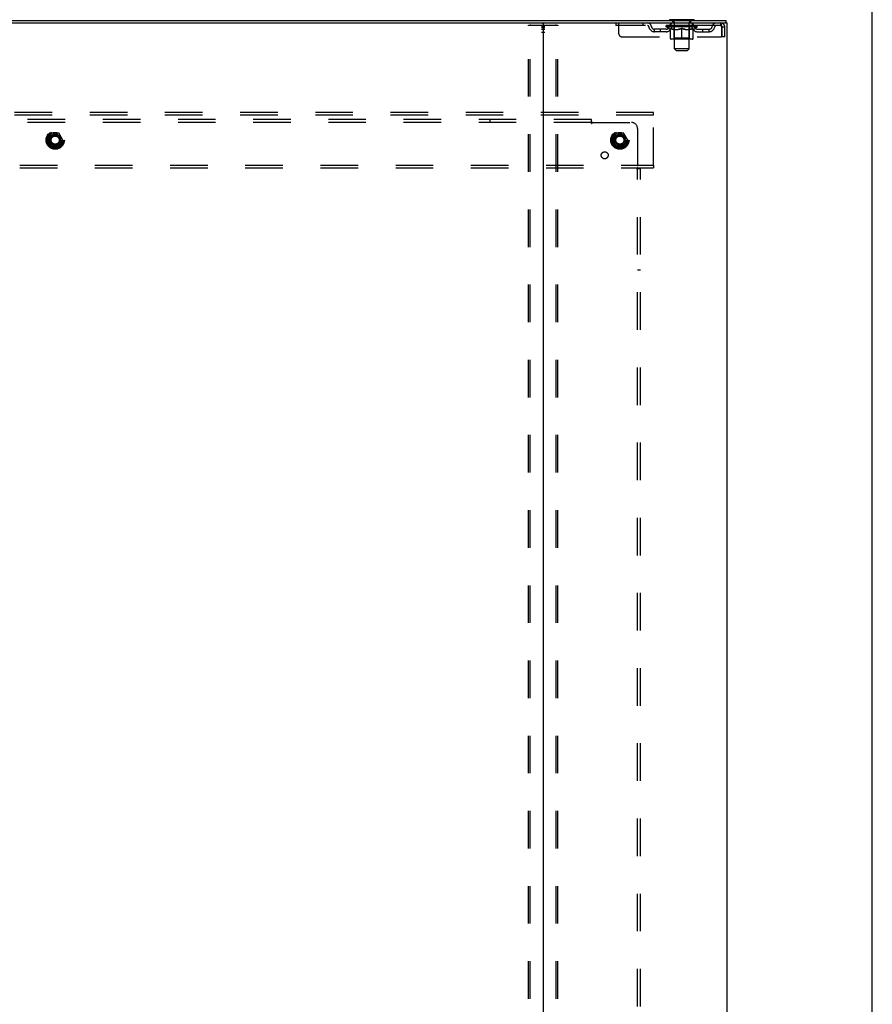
# Model space of a CAD drawing. Header units: inches. Extents: x 0 to 278, y 0 to 180.
# Tile 75 of 76: x 244 to 278, y 94 to 134. Entities that reach past the tile are written whole.
import ezdxf

# ---------------------------------------------------------------- set-up
doc = ezdxf.new("R2010")
doc.units = ezdxf.units.IN
doc.header["$LTSCALE"] = 15.310625
doc.header["$MEASUREMENT"] = 0
doc.linetypes.add('DOT', pattern=[0.2, 0.1, -0.1])
doc.linetypes.add('HIDDEN', pattern=[0.2, 0.1, -0.1])
doc.layers.get('0').update_dxf_attribs({"linetype": 'CONTINUOUS'})
for name, color, linetype in [('DEFAULT_2', 8, 'HIDDEN'), ('SUBPANEL', 7, 'CONTINUOUS'), ('WITNESSMARKS', 7, 'CONTINUOUS')]:
    doc.layers.add(name, color=color, linetype=linetype)

msp = doc.modelspace()

# ---------------------------------------------------------------- linework, layer by layer
at = {"color": 7, "linetype": 'Continuous'}
for p, q in [((278.375, 0), (278.375, 180.125)), ((202.179, 134.351), (265.009, 134.351)), ((270.115, 134.485), (270.115, 134.455)), ((271.115, 134.485), (270.115, 134.485)), ((271.115, 134.485), (271.115, 134.455)), ((272.408, 134.351), (272.379, 134.351)), ((272.417, 134.351), (272.417, 134.455))]:
    msp.add_line(p, q, dxfattribs=at)
at = {"color": 3, "linetype": 'Continuous'}
for p, q in [((194.771, 134.455), (272.417, 134.455)), ((265.009, 134.351), (272.379, 134.351)), ((272.408, 134.351), (272.469, 134.351)), ((272.469, 48.559), (272.469, 134.351)), ((264.969, 134.311), (264.969, 48.599))]:
    msp.add_line(p, q, dxfattribs=at)
at = {"color": 7, "linetype": 'Continuous'}
msp.add_arc((264.929, 134.311), 0.04, 0, 90, dxfattribs=at)
at = {"color": 3, "linetype": 'Continuous'}
msp.add_arc((265.009, 134.311), 0.04, 90, 180, dxfattribs=at)
at = {"layer": 'DEFAULT_2', "color": 8, "linetype": 'HIDDEN'}
for p, q in [((267.927, 134.351), (267.927, 134.247)), ((268.052, 133.914), (268.052, 134.351)), ((269.027, 134.351), (269.027, 134.247)), ((270.177, 134.247), (270.177, 134.351)), ((270.212, 134.485), (270.212, 134.455)), ((270.25, 134.395), (270.25, 134.475)), ((270.32, 134.385), (270.26, 134.385)), ((270.315, 133.304), (270.315, 134.375)), ((270.97, 134.385), (270.91, 134.385)), ((270.915, 133.304), (270.915, 134.375)), ((270.98, 134.395), (270.98, 134.475)), ((271.018, 134.485), (271.018, 134.455)), ((271.052, 134.247), (271.052, 134.351)), ((272.198, 134.351), (272.198, 134.247)), ((264.365, 48.673), (264.365, 134.238)), ((264.386, 134.268), (265.552, 134.268)), ((264.439, 48.673), (264.439, 134.238)), ((265.499, 48.673), (265.499, 134.238)), ((265.573, 48.673), (265.573, 134.238)), ((272.198, 134.247), (267.927, 134.247)), ((269.5, 133.996), (269.5, 134.1)), ((269.983, 134.1), (269.5, 134.1)), ((269.983, 133.996), (269.5, 133.996)), ((269.75, 133.996), (269.75, 134.1)), ((269.982, 134.201), (269.982, 134.247)), ((271.248, 134.201), (269.982, 134.201)), ((270.141, 134.089), (269.982, 134.201)), ((269.991, 134.241), (269.991, 134.247)), ((270, 134.238), (270, 134.241)), ((270, 134.238), (271.23, 134.238)), ((270.009, 134.238), (270.009, 134.241)), ((270.01, 134.238), (270.01, 134.241)), ((270.02, 134.241), (270.02, 134.247)), ((270.036, 134.238), (270.036, 134.241)), ((270.038, 134.238), (270.038, 134.241)), ((270.066, 134.241), (270.066, 134.247)), ((270.081, 134.238), (270.081, 134.241)), ((270.084, 134.238), (270.084, 134.241)), ((270.288, 134.241), (270.087, 134.241)), ((270.13, 134.241), (270.13, 134.247)), ((270.131, 134.238), (270.131, 134.241)), ((270.132, 134.238), (270.132, 134.241)), ((270.135, 134.238), (270.135, 134.241)), ((270.141, 134.089), (270.151, 134.089)), ((270.142, 134.238), (270.142, 134.241)), ((270.142, 134.238), (270.142, 134.241)), ((270.146, 134.238), (270.146, 134.241)), ((270.149, 134.238), (270.149, 134.242)), ((270.151, 133.726), (270.151, 134.133)), ((270.153, 134.238), (270.153, 134.241)), ((270.167, 134.238), (270.167, 134.241)), ((270.186, 134.238), (270.186, 134.243)), ((270.186, 134.238), (270.186, 134.241)), ((270.206, 134.238), (270.206, 134.241)), ((270.208, 134.241), (270.208, 134.247)), ((270.218, 134.238), (270.218, 134.241)), ((270.222, 134.238), (270.222, 134.241)), ((270.231, 134.238), (270.231, 134.241)), ((270.242, 134.238), (270.242, 134.245)), ((270.258, 134.238), (270.258, 134.241)), ((270.261, 134.238), (270.261, 134.241)), ((270.288, 134.238), (270.288, 134.241)), ((270.355, 134.241), (270.293, 134.241)), ((270.294, 134.089), (270.474, 134.089)), ((270.298, 134.241), (270.298, 134.247)), ((270.302, 133.729), (270.302, 134.198)), ((270.305, 134.238), (270.305, 134.241)), ((270.31, 134.238), (270.31, 134.241)), ((270.316, 134.238), (270.316, 134.246)), ((270.32, 134.238), (270.32, 134.241)), ((270.331, 134.238), (270.331, 134.241)), ((270.355, 134.238), (270.355, 134.241)), ((270.43, 134.241), (270.371, 134.241)), ((270.391, 134.238), (270.391, 134.241)), ((270.398, 134.241), (270.398, 134.247)), ((270.402, 134.238), (270.402, 134.241)), ((270.404, 134.238), (270.404, 134.247)), ((270.407, 134.238), (270.407, 134.241)), ((270.415, 134.238), (270.415, 134.241)), ((270.43, 134.238), (270.43, 134.241)), ((270.51, 134.241), (270.456, 134.241)), ((270.469, 134.238), (270.469, 134.241)), ((270.5, 134.241), (270.578, 134.245)), ((270.505, 134.241), (270.505, 134.247)), ((270.505, 134.241), (270.505, 134.247)), ((270.505, 134.247), (270.505, 134.247)), ((270.505, 134.238), (270.505, 134.241)), ((270.509, 134.238), (270.509, 134.241)), ((270.51, 134.238), (270.51, 134.241)), ((270.511, 134.238), (270.511, 134.241)), ((270.546, 134.241), (270.61, 134.241)), ((270.551, 134.238), (270.551, 134.241)), ((270.557, 134.241), (270.557, 134.244)), ((270.578, 134.241), (270.578, 134.245)), ((270.594, 134.238), (270.594, 134.241)), ((270.612, 134.241), (270.612, 134.241)), ((270.612, 134.238), (270.612, 134.241)), ((270.612, 134.238), (270.612, 134.241)), ((270.615, 134.241), (270.615, 134.247)), ((270.615, 134.247), (270.729, 134.241)), ((270.615, 133.689), (270.615, 134.133)), ((270.617, 134.238), (270.617, 134.241)), ((270.617, 134.241), (270.618, 134.241)), ((270.618, 134.238), (270.618, 134.241)), ((270.636, 134.238), (270.636, 134.241)), ((270.636, 134.241), (270.684, 134.241)), ((270.678, 134.238), (270.678, 134.241)), ((270.719, 134.238), (270.719, 134.241)), ((270.719, 134.238), (270.719, 134.241)), ((270.719, 134.241), (270.774, 134.241)), ((270.72, 134.238), (270.72, 134.241)), ((270.724, 134.247), (270.725, 134.247)), ((270.724, 134.241), (270.724, 134.247)), ((270.724, 134.238), (270.724, 134.241)), ((270.725, 134.241), (270.725, 134.247)), ((270.756, 134.089), (270.936, 134.089)), ((270.761, 134.238), (270.761, 134.241)), ((270.8, 134.238), (270.8, 134.241)), ((270.8, 134.241), (270.859, 134.241)), ((270.815, 134.238), (270.815, 134.241)), ((270.823, 134.238), (270.823, 134.241)), ((270.825, 134.238), (270.825, 134.247)), ((270.828, 134.238), (270.828, 134.241)), ((270.831, 134.241), (270.831, 134.247)), ((270.839, 134.238), (270.839, 134.241)), ((270.875, 134.238), (270.875, 134.241)), ((270.875, 134.241), (270.937, 134.241)), ((270.899, 134.238), (270.899, 134.241)), ((270.91, 134.238), (270.91, 134.241)), ((270.914, 134.238), (270.914, 134.246)), ((270.92, 134.238), (270.92, 134.241)), ((270.925, 134.238), (270.925, 134.241)), ((270.928, 133.729), (270.928, 134.198)), ((270.932, 134.241), (270.932, 134.247)), ((270.942, 134.238), (270.942, 134.241)), ((270.942, 134.241), (271.143, 134.241)), ((270.969, 134.238), (270.969, 134.241)), ((270.972, 134.238), (270.972, 134.241)), ((270.988, 134.238), (270.988, 134.245)), ((270.999, 134.238), (270.999, 134.241)), ((271.008, 134.238), (271.008, 134.241)), ((271.012, 134.238), (271.012, 134.241)), ((271.022, 134.241), (271.022, 134.247)), ((271.023, 134.238), (271.023, 134.241)), ((271.044, 134.238), (271.044, 134.243)), ((271.044, 134.238), (271.044, 134.241)), ((271.062, 134.238), (271.062, 134.241)), ((271.077, 134.238), (271.077, 134.241)), ((271.078, 133.726), (271.078, 134.133)), ((271.078, 134.089), (271.089, 134.089)), ((271.081, 134.238), (271.081, 134.242)), ((271.084, 134.238), (271.084, 134.241)), ((271.088, 134.238), (271.088, 134.241)), ((271.088, 134.238), (271.088, 134.241)), ((271.089, 134.089), (271.248, 134.201)), ((271.095, 134.238), (271.095, 134.241)), ((271.098, 134.238), (271.098, 134.241)), ((271.099, 134.238), (271.099, 134.241)), ((271.1, 134.241), (271.1, 134.247)), ((271.146, 134.238), (271.146, 134.241)), ((271.149, 134.238), (271.149, 134.241)), ((271.163, 134.241), (271.163, 134.247)), ((271.192, 134.238), (271.192, 134.241)), ((271.194, 134.238), (271.194, 134.241)), ((271.21, 134.241), (271.21, 134.247)), ((271.22, 134.238), (271.22, 134.241)), ((271.221, 134.238), (271.221, 134.241)), ((271.23, 134.238), (271.23, 134.241)), ((271.239, 134.241), (271.239, 134.247)), ((271.247, 134.1), (271.729, 134.1)), ((271.247, 133.996), (271.729, 133.996)), ((271.248, 134.201), (271.248, 134.247)), ((271.479, 133.996), (271.479, 134.1)), ((271.729, 133.996), (271.729, 134.1)), ((272.231, 134.184), (272.231, 133.789)), ((272.261, 133.789), (272.261, 134.184)), ((272.365, 134.184), (272.261, 134.184)), ((272.365, 133.789), (272.365, 134.184)), ((268.177, 133.789), (272.231, 133.789)), ((271.041, 133.689), (270.188, 133.689)), ((270.302, 133.729), (270.262, 133.689)), ((270.928, 133.729), (270.302, 133.729)), ((270.928, 133.729), (270.967, 133.689)), ((272.365, 133.789), (272.261, 133.789)), ((270.915, 133.304), (270.315, 133.304)), ((270.384, 133.235), (270.315, 133.304)), ((270.384, 133.235), (270.846, 133.235)), ((270.846, 133.235), (270.915, 133.304)), ((269.469, 130.705), (197.719, 130.705)), ((269.469, 130.601), (197.719, 130.601)), ((269.469, 130.601), (269.469, 130.705)), ((269.469, 128.559), (269.469, 130.601)), ((244.931, 129.853), (244.776, 129.585)), ((244.776, 129.575), (244.931, 129.308)), ((245.248, 129.858), (244.939, 129.858)), ((245.411, 129.585), (245.257, 129.853)), ((245.257, 129.308), (245.411, 129.575)), ((267.931, 129.853), (267.776, 129.585)), ((267.776, 129.575), (267.931, 129.308)), ((268.248, 129.858), (267.939, 129.858)), ((268.411, 129.585), (268.257, 129.853)), ((268.257, 129.308), (268.411, 129.575)), ((245.248, 129.303), (244.939, 129.303)), ((268.248, 129.303), (267.939, 129.303)), ((197.719, 128.559), (269.469, 128.559)), ((197.719, 128.455), (269.469, 128.455)), ((269.469, 128.559), (269.469, 128.455))]:
    msp.add_line(p, q, dxfattribs=at)
for points in [[(272.203, 134.347), (272.2, 134.35), (272.198, 134.351)], [(264.365, 134.238), (264.366, 134.246), (264.368, 134.253), (264.371, 134.259), (264.376, 134.264), (264.381, 134.267), (264.386, 134.268)], [(264.46, 134.268), (264.454, 134.267), (264.449, 134.264), (264.445, 134.259), (264.441, 134.253), (264.439, 134.246), (264.439, 134.238)], [(265.499, 134.238), (265.498, 134.246), (265.496, 134.253), (265.493, 134.259), (265.489, 134.264), (265.484, 134.267), (265.478, 134.268)], [(265.552, 134.268), (265.557, 134.267), (265.562, 134.264), (265.567, 134.259), (265.57, 134.253), (265.572, 134.246), (265.573, 134.238)], [(270.301, 134.089), (270.277, 134.094), (270.252, 134.099), (270.227, 134.106), (270.202, 134.114), (270.177, 134.123), (270.151, 134.133)], [(270.151, 134.132), (270.176, 134.122), (270.2, 134.114), (270.224, 134.106), (270.247, 134.099), (270.271, 134.094), (270.294, 134.089)], [(270.615, 134.133), (270.589, 134.123), (270.563, 134.114), (270.538, 134.106), (270.513, 134.099), (270.489, 134.094), (270.464, 134.089)], [(270.474, 134.089), (270.497, 134.094), (270.52, 134.099), (270.544, 134.106), (270.567, 134.113), (270.591, 134.122), (270.615, 134.131)], [(270.766, 134.089), (270.741, 134.094), (270.716, 134.099), (270.691, 134.106), (270.666, 134.114), (270.641, 134.123), (270.615, 134.133)], [(270.615, 134.131), (270.639, 134.122), (270.663, 134.113), (270.687, 134.106), (270.71, 134.099), (270.733, 134.094), (270.756, 134.089)], [(271.078, 134.133), (271.053, 134.123), (271.027, 134.114), (271.002, 134.106), (270.978, 134.099), (270.953, 134.094), (270.928, 134.089)], [(270.936, 134.089), (270.959, 134.094), (270.983, 134.1), (271.006, 134.106), (271.03, 134.114), (271.054, 134.122), (271.078, 134.132)], [(272.21, 134.238), (272.207, 134.241), (272.205, 134.244), (272.203, 134.246), (272.2, 134.247), (272.198, 134.247)], [(272.203, 134.347), (272.205, 134.342), (272.207, 134.335), (272.21, 134.326), (272.212, 134.315), (272.214, 134.303), (272.217, 134.289), (272.219, 134.273), (272.221, 134.257), (272.224, 134.24), (272.226, 134.222), (272.229, 134.203), (272.231, 134.184)], [(272.21, 134.238), (272.212, 134.234), (272.214, 134.229), (272.217, 134.224), (272.219, 134.218), (272.221, 134.212), (272.224, 134.205), (272.226, 134.198), (272.229, 134.192), (272.231, 134.184)]]:
    msp.add_lwpolyline(points, dxfattribs=at)
for centre, radius in [((245.094, 129.58), 0.372), ((245.094, 129.58), 0.356), ((268.094, 129.58), 0.372), ((268.094, 129.58), 0.356), ((245.094, 129.58), 0.312), ((245.094, 129.58), 0.204), ((245.094, 129.58), 0.188), ((245.094, 129.58), 0.183), ((245.094, 129.58), 0.165), ((268.094, 129.58), 0.312), ((268.094, 129.58), 0.204), ((268.094, 129.58), 0.188), ((268.094, 129.58), 0.183), ((268.094, 129.58), 0.165)]:
    msp.add_circle(centre, radius, dxfattribs=at)
at = {"layer": 'DEFAULT_2', "color": 8, "linetype": 'DOT'}
for centre in [(245.094, 129.58), (268.094, 129.58)]:
    msp.add_circle(centre, 0.17, dxfattribs=at)
at = {"layer": 'DEFAULT_2', "color": 8, "linetype": 'HIDDEN'}
for centre, radius, start, end in [((269.211, 134.184), 0.167, 8.0716, 90), ((270.272, 134.184), 0.167, 90, 171.9284), ((270.24, 134.475), 0.01, 0, 90), ((270.26, 134.395), 0.01, 180, 270), ((270.305, 134.375), 0.01, 0, 90), ((270.925, 134.375), 0.01, 90, 180), ((270.957, 134.184), 0.167, 8.0716, 90), ((270.97, 134.395), 0.01, 270, 360), ((270.99, 134.475), 0.01, 90, 180), ((272.019, 134.184), 0.167, 90, 171.9284), ((272.198, 134.184), 0.167, 0, 90), ((269.212, 134.185), 0.0625, 7.9863, 90), ((269.5, 134.225), 0.229, 187.9863, 270), ((269.5, 134.225), 0.125, 188.0716, 270), ((269.983, 134.225), 0.125, 270, 351.9284), ((269.983, 134.225), 0.229, 270, 352.0137), ((270.272, 134.185), 0.0625, 90, 172.0137), ((270.262, 134.198), 0.0398, 0, 90), ((270.967, 134.198), 0.0398, 90, 180), ((270.958, 134.185), 0.0625, 7.9863, 90), ((271.247, 134.225), 0.229, 187.9863, 270), ((271.247, 134.225), 0.125, 188.0716, 270), ((271.729, 134.225), 0.125, 270, 351.9284), ((271.729, 134.225), 0.229, 270, 352.0137), ((272.018, 134.185), 0.0625, 90, 172.0137), ((272.198, 134.184), 0.063, 0, 90), ((268.177, 133.914), 0.125, 180, 270), ((270.188, 133.726), 0.0371, 180, 270), ((271.041, 133.726), 0.0371, 270, 360), ((244.785, 129.58), 0.01, 150.0127, 209.9883), ((244.939, 129.848), 0.01, 90.0124, 149.9892), ((245.248, 129.848), 0.01, 30.012, 89.9887), ((245.403, 129.58), 0.01, 330.0127, 29.9883), ((267.785, 129.58), 0.01, 150.0127, 209.9883), ((267.939, 129.848), 0.01, 90.0124, 149.9892), ((268.248, 129.848), 0.01, 30.012, 89.9887), ((268.403, 129.58), 0.01, 330.0127, 29.9883), ((244.939, 129.313), 0.01, 210.012, 269.9887), ((245.248, 129.313), 0.01, 270.0124, 329.9892), ((267.939, 129.313), 0.01, 210.012, 269.9887), ((268.248, 129.313), 0.01, 270.0124, 329.9892)]:
    msp.add_arc(centre, radius, start, end, dxfattribs=at)
for centre, major_axis, ratio, start_param, end_param in [((270.615, 134.247), (0.633, 0.007), 0.05963, 2.96643, 3.140963), ((269.962, 134.236), (0.198, 0), 0.060556, 0.430652, 1.470503), ((270.615, 134.247), (0.633, 0), 0.060556, -3.141593, -2.96706), ((269.962, 134.229), (0.198, 0.002), 0.05963, 1.376596, 1.469874), ((270.615, 134.247), (0.633, 0.013), 0.05688, 2.791345, 2.965878), ((269.937, 134.236), (0.198, 0.002), 0.05963, 0.25549, 1.295341), ((270.006, 134.236), (0.198, -0.002), 0.05963, 0.605815, 1.645666), ((270.615, 134.247), (0.633, -0.007), 0.05963, -2.96643, -2.791898), ((270.006, 134.229), (0.198, 0), 0.060556, 1.551758, 1.645036), ((269.937, 134.229), (0.198, 0.004), 0.05688, 1.20151, 1.294789), ((270.007, 134.231), (0.164, 0.002), 0.05963, 1.065228, 1.614276), ((269.987, 134.231), (0.164, 0.003), 0.05688, 0.890143, 1.43919), ((270.045, 134.231), (0.164, 0), 0.060556, 1.240391, 1.789438), ((270.615, 134.247), (0.633, 0.019), 0.052395, 2.616403, 2.790936), ((269.934, 134.236), (0.198, 0.004), 0.05688, 0.080405, 1.120256), ((270.069, 134.236), (0.198, -0.004), 0.05688, 0.7809, 1.820751), ((270.615, 134.247), (0.633, -0.013), 0.05688, -2.791345, -2.616812), ((270.069, 134.229), (0.198, -0.002), 0.05963, 1.72692, 1.820198), ((269.934, 134.229), (0.198, 0.006), 0.052395, 1.026568, 1.119847), ((269.987, 134.231), (0.164, 0.005), 0.052395, 0.715201, 1.264248), ((270.101, 134.231), (0.164, -0.002), 0.05963, 1.415553, 1.9646), ((270.615, 134.247), (0.633, 0.025), 0.046319, 2.441654, 2.616187), ((270.148, 134.236), (0.198, -0.006), 0.052395, 0.955842, 1.995693), ((270.615, 134.247), (0.633, -0.019), 0.052395, -2.616403, -2.44187), ((269.951, 134.236), (0.198, 0.006), 0.052395, -0.094537, 0.945314), ((270.148, 134.229), (0.198, -0.004), 0.05688, 1.902006, 1.995284), ((269.951, 134.229), (0.198, 0.008), 0.046319, 0.851819, 0.945098), ((270.005, 134.231), (0.164, 0.006), 0.046319, 0.540452, 1.089499), ((270.172, 134.231), (0.164, -0.003), 0.05688, 1.590638, 2.139686), ((270.615, 134.247), (0.633, 0.029), 0.038841, 2.267123, 2.441656), ((270.241, 134.236), (0.198, -0.008), 0.046319, 1.130591, 2.170442), ((269.988, 134.236), (0.198, 0.008), 0.046319, -0.269286, 0.770565), ((270.615, 134.247), (0.633, -0.025), 0.046319, -2.441654, -2.267121), ((270.241, 134.229), (0.198, -0.006), 0.052395, 2.076947, 2.170226), ((269.988, 134.229), (0.198, 0.009), 0.038841, 0.677289, 0.770567), ((270.042, 134.231), (0.164, 0.008), 0.038841, 0.365921, 0.914969), ((270.257, 134.231), (0.164, -0.005), 0.052395, 1.76558, 2.314627), ((270.615, 134.247), (0.633, 0.033), 0.030195, 2.09281, 2.267343), ((270.346, 134.236), (0.198, -0.009), 0.038841, 1.305122, 2.344973), ((270.044, 134.236), (0.198, 0.009), 0.038841, -0.443817, 0.596034), ((270.615, 134.247), (0.633, -0.029), 0.038841, -2.267123, -2.092591), ((270.346, 134.229), (0.198, -0.008), 0.046319, 2.251696, 2.344975), ((270.044, 134.229), (0.198, 0.01), 0.030195, 0.502975, 0.596254), ((270.096, 134.231), (0.164, 0.009), 0.030195, 0.191608, 0.740655), ((270.352, 134.231), (0.164, -0.006), 0.046319, 1.940329, 2.489376), ((270.118, 134.236), (0.198, 0.01), 0.030195, -0.61813, 0.421721), ((270.615, 134.247), (0.633, 0.036), 0.020645, 1.918687, 2.09322), ((270.459, 134.236), (0.198, -0.01), 0.030195, 1.479435, 2.519286), ((270.615, 134.247), (0.633, -0.033), 0.030195, -2.09281, -1.918277), ((270.459, 134.229), (0.198, -0.009), 0.038841, 2.426227, 2.519505), ((270.118, 134.229), (0.198, 0.011), 0.020645, 0.328852, 0.422131), ((270.167, 134.231), (0.164, 0.009), 0.020645, 0.017485, 0.566532), ((270.456, 134.231), (0.164, -0.008), 0.038841, 2.11486, 2.663907), ((270.206, 134.236), (0.198, 0.011), 0.020645, -0.792253, 0.247598), ((270.615, 134.247), (0.633, 0.038), 0.010478, 1.744704, 1.919237), ((270.577, 134.236), (0.198, -0.011), 0.020645, 1.653558, 2.693409), ((270.615, 134.247), (0.633, -0.036), 0.020645, -1.918687, -1.744154), ((270.577, 134.229), (0.198, -0.01), 0.030195, 2.60054, 2.693819), ((270.206, 134.229), (0.198, 0.012), 0.010478, 0.154869, 0.248148), ((270.25, 134.231), (0.164, 0.01), 0.010478, 6.126688, 6.675735), ((270.564, 134.231), (0.164, -0.009), 0.030195, 2.289173, 2.83822), ((270.307, 134.236), (0.198, 0.012), 0.010478, -0.966236, -0.000846), ((270.696, 134.236), (0.198, -0.012), 0.010478, 1.827541, 2.867392), ((270.615, 134.247), (0.633, -0.038), 0.010478, -1.744704, -1.570171), ((270.696, 134.229), (0.198, -0.011), 0.020645, 2.774664, 2.867942), ((270.674, 134.231), (0.164, -0.009), 0.020645, 2.463296, 3.012344), ((270.534, 134.236), (0.198, 0.012), 0.010478, 0.274201, 1.314052), ((270.448, 134.231), (0.164, 0.01), 0.010478, -0.000298, 0.504314), ((270.418, 134.229), (0.198, 0.012), 0.010478, 0.192946, 0.399283), ((270.615, 134.247), (0.633, 0.038), 0.010478, -1.578586, -1.396888), ((270.812, 134.229), (0.198, -0.012), 0.010478, 2.948646, 3.041925), ((270.782, 134.231), (0.164, -0.01), 0.010478, 2.637279, 3.142076), ((270.653, 134.236), (0.198, 0.011), 0.020645, 0.448184, 1.488034), ((270.556, 134.231), (0.164, 0.009), 0.020645, 0.129249, 0.678296), ((270.534, 134.229), (0.198, 0.011), 0.020645, 0.273651, 0.366929), ((270.922, 134.236), (0.198, -0.012), 0.010478, -3.140747, -2.175357), ((270.615, 134.247), (0.633, 0.036), 0.020645, -1.397439, -1.222906), ((270.615, 134.247), (0.633, -0.038), 0.010478, 1.222355, 1.396888), ((270.771, 134.236), (0.198, 0.01), 0.030195, 0.622307, 1.662158), ((270.666, 134.231), (0.164, 0.009), 0.030195, 0.303372, 0.852419), ((270.98, 134.231), (0.164, -0.01), 0.010478, 2.749043, 3.29809), ((271.024, 134.236), (0.198, -0.011), 0.020645, 2.893995, 3.933846), ((270.653, 134.229), (0.198, 0.01), 0.030195, 0.447774, 0.541052), ((271.024, 134.229), (0.198, -0.012), 0.010478, 2.893445, 2.986723), ((270.615, 134.247), (0.633, 0.033), 0.030195, -1.223315, -1.048783), ((270.615, 134.247), (0.633, -0.036), 0.020645, 1.048373, 1.222906), ((270.884, 134.236), (0.198, 0.009), 0.038841, 0.79662, 1.836471), ((270.774, 134.231), (0.164, 0.008), 0.038841, 0.477686, 1.026733), ((271.063, 134.231), (0.164, -0.009), 0.020645, 2.57506, 3.124108), ((271.112, 134.236), (0.198, -0.01), 0.030195, 2.719872, 3.759723), ((270.988, 134.236), (0.198, 0.008), 0.046319, 0.971151, 2.011002), ((270.771, 134.229), (0.198, 0.009), 0.038841, 0.622087, 0.715366), ((271.112, 134.229), (0.198, -0.011), 0.020645, 2.719462, 2.812741), ((270.615, 134.247), (0.633, 0.029), 0.038841, -1.049002, -0.874469), ((270.615, 134.247), (0.633, -0.033), 0.030195, 0.87425, 1.048783), ((270.878, 134.231), (0.164, 0.006), 0.046319, 0.652216, 1.201263), ((271.082, 134.236), (0.198, 0.006), 0.052395, 1.1459, 2.185751), ((271.133, 134.231), (0.164, -0.009), 0.030195, 2.400937, 2.949985), ((271.186, 134.236), (0.198, -0.009), 0.038841, 2.545558, 3.585409), ((270.973, 134.231), (0.164, 0.005), 0.052395, 0.826965, 1.376012), ((270.884, 134.229), (0.198, 0.008), 0.046319, 0.796618, 0.889896), ((271.186, 134.229), (0.198, -0.01), 0.030195, 2.545339, 2.638617), ((271.161, 134.236), (0.198, 0.004), 0.05688, 1.320842, 2.360692), ((270.615, 134.247), (0.633, 0.025), 0.046319, -0.874471, -0.699939), ((270.615, 134.247), (0.633, -0.029), 0.038841, 0.699936, 0.874469), ((271.242, 134.236), (0.198, -0.008), 0.046319, 2.371028, 3.410879), ((271.188, 134.231), (0.164, -0.008), 0.038841, 2.226624, 2.775671), ((271.224, 134.236), (0.198, 0.002), 0.05963, 1.495927, 2.535778), ((271.058, 134.231), (0.164, 0.003), 0.05688, 1.001907, 1.550954), ((271.279, 134.236), (0.198, -0.006), 0.052395, 2.196279, 3.23613), ((270.988, 134.229), (0.198, 0.006), 0.052395, 0.971367, 1.064645), ((271.225, 134.231), (0.164, -0.006), 0.046319, 2.052093, 2.601141), ((271.268, 134.236), (0.198, 0), 0.060556, 1.671089, 2.71094), ((271.242, 134.229), (0.198, -0.009), 0.038841, 2.371026, 2.464304), ((271.296, 134.236), (0.198, -0.004), 0.05688, 2.021337, 3.061188), ((270.615, 134.247), (0.633, 0.019), 0.052395, -0.699723, -0.52519), ((270.615, 134.247), (0.633, -0.025), 0.046319, 0.525406, 0.699939), ((271.292, 134.236), (0.198, -0.002), 0.05963, 1.846251, 2.886102), ((271.129, 134.231), (0.164, 0.002), 0.05963, 1.176993, 1.72604), ((271.243, 134.231), (0.164, -0.005), 0.052395, 1.877344, 2.426392), ((271.184, 134.231), (0.164, 0), 0.060556, 1.352155, 1.901202), ((271.242, 134.231), (0.164, -0.003), 0.05688, 1.702402, 2.25145), ((271.223, 134.231), (0.164, -0.002), 0.05963, 1.527317, 2.076364), ((271.082, 134.229), (0.198, 0.004), 0.05688, 1.146309, 1.239587), ((271.279, 134.229), (0.198, -0.008), 0.046319, 2.196495, 2.289773), ((270.615, 134.247), (0.633, 0.013), 0.05688, -0.524781, -0.350248), ((270.615, 134.247), (0.633, -0.019), 0.052395, 0.350657, 0.52519), ((271.161, 134.229), (0.198, 0.002), 0.05963, 1.321394, 1.414673), ((271.296, 134.229), (0.198, -0.006), 0.052395, 2.021746, 2.115024), ((270.615, 134.247), (0.633, 0.007), 0.05963, -0.349695, -0.175162), ((270.615, 134.247), (0.633, -0.013), 0.05688, 0.175715, 0.350248), ((271.224, 134.229), (0.198, 0), 0.060556, 1.496556, 1.589835), ((271.292, 134.229), (0.198, -0.004), 0.05688, 1.846804, 1.940083), ((271.268, 134.229), (0.198, -0.002), 0.05963, 1.671719, 1.764997), ((270.615, 134.247), (0.633, 0), 0.060556, -0.174533, 0), ((270.615, 134.247), (0.633, -0.007), 0.05963, 0.000629, 0.175162)]:
    msp.add_ellipse(centre, major_axis=major_axis, ratio=ratio, start_param=start_param, end_param=end_param, dxfattribs=at)
at = {"layer": 'SUBPANEL', "color": 8, "linetype": 'HIDDEN'}
for p, q in [((266.938, 130.424), (200.25, 130.424)), ((262.813, 130.299), (262.813, 130.424)), ((266.938, 130.258), (266.938, 130.424)), ((266.938, 130.299), (200.25, 130.299)), ((266.973, 130.299), (268.563, 130.299)), ((268.813, 130.049), (268.813, 128.46)), ((268.772, 128.424), (268.938, 128.424)), ((268.813, 54.487), (268.813, 128.424)), ((268.831, 128.441), (268.824, 128.448)), ((268.938, 54.487), (268.938, 128.424)), ((268.813, 124.299), (268.938, 124.299))]:
    msp.add_line(p, q, dxfattribs=at)
for points in [[(266.938, 130.338), (266.939, 130.335), (266.941, 130.333), (266.943, 130.331), (266.945, 130.329), (266.946, 130.327), (266.948, 130.325), (266.95, 130.323), (266.951, 130.321), (266.953, 130.32), (266.955, 130.318), (266.96, 130.313)], [(266.938, 130.258), (266.94, 130.259), (266.941, 130.26), (266.943, 130.261), (266.945, 130.262), (266.947, 130.263), (266.948, 130.265), (266.95, 130.266), (266.952, 130.268), (266.953, 130.27), (266.955, 130.272), (266.956, 130.274), (266.958, 130.276), (266.959, 130.278), (266.96, 130.281)], [(266.96, 130.313), (266.962, 130.311), (266.964, 130.309), (266.966, 130.307), (266.968, 130.305), (266.97, 130.303), (266.971, 130.301), (266.973, 130.299)], [(266.96, 130.281), (266.963, 130.286), (266.965, 130.288), (266.967, 130.291), (266.968, 130.293), (266.97, 130.295), (266.971, 130.297), (266.973, 130.299)], [(268.772, 128.424), (268.773, 128.426), (268.773, 128.428), (268.774, 128.43), (268.775, 128.432), (268.777, 128.433), (268.778, 128.435), (268.78, 128.437), (268.781, 128.438), (268.783, 128.44), (268.785, 128.441), (268.787, 128.443), (268.789, 128.444), (268.792, 128.446), (268.794, 128.447), (268.799, 128.45)], [(268.799, 128.45), (268.802, 128.452), (268.804, 128.453), (268.806, 128.455), (268.809, 128.456), (268.811, 128.458), (268.813, 128.46)], [(268.824, 128.448), (268.822, 128.45), (268.82, 128.452), (268.818, 128.454), (268.816, 128.456), (268.814, 128.458), (268.813, 128.46)], [(268.851, 128.424), (268.849, 128.426), (268.846, 128.428), (268.844, 128.43), (268.842, 128.431), (268.84, 128.433), (268.838, 128.435), (268.836, 128.436), (268.835, 128.438), (268.833, 128.44), (268.831, 128.441)]]:
    msp.add_lwpolyline(points, dxfattribs=at)
for centre, radius in [((245.094, 129.58), 0.25), ((268.094, 129.58), 0.25), ((267.475, 128.962), 0.141)]:
    msp.add_circle(centre, radius, dxfattribs=at)
msp.add_arc((268.563, 130.049), 0.25, 0, 90, dxfattribs=at)
at = {"layer": 'WITNESSMARKS', "color": 40, "linetype": 'Continuous'}
for p, q in [((264.906, 134.226), (265.031, 134.226)), ((264.906, 134.164), (265.031, 134.164)), ((264.906, 134.101), (265.031, 134.101)), ((264.906, 133.976), (265.031, 133.976))]:
    msp.add_line(p, q, dxfattribs=at)

doc.saveas('drawing.dxf')
